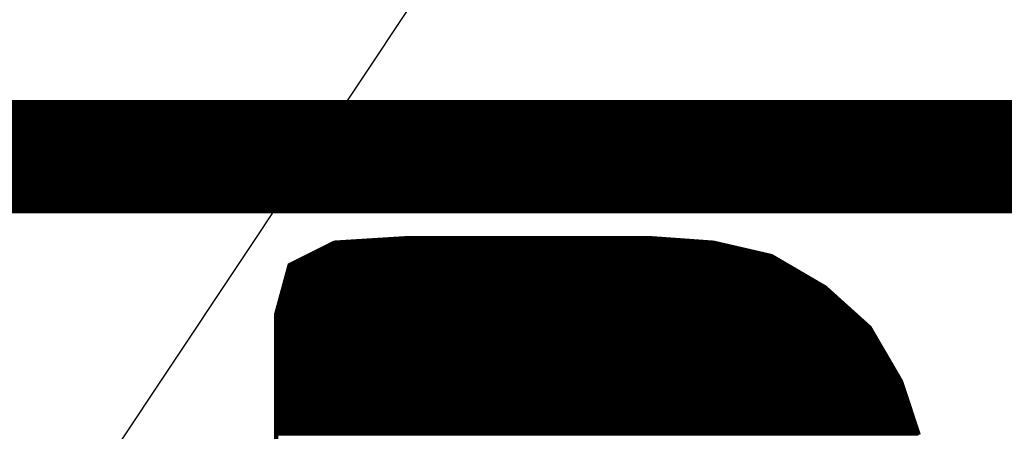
# Model space of a CAD drawing. Extents: x -35 to 35, y -57 to 81.
# Tile 71 of 153: x 13.712 to 15.919, y 10.815 to 11.736. Entities that reach past the tile are written whole.
import ezdxf

# ---------------------------------------------------------------- set-up
doc = ezdxf.new("R2010")
doc.units = 0
for name, color, linetype in [('19', 53, 'CONTINUOUS'), ('20', 253, 'CONTINUOUS'), ('21', 7, 'CONTINUOUS')]:
    doc.layers.add(name, color=color, linetype=linetype)

msp = doc.modelspace()

# ---------------------------------------------------------------- linework, layer by layer
at = {"layer": '19'}
msp.add_line((6.743, 0), (16.903, 15.24), dxfattribs=at)
at = {"layer": '20', "const_width": 0.254}
msp.add_lwpolyline([(10.16, 11.43), (25.4, 11.43)], dxfattribs=at)
at = {"layer": '21', "const_width": 0.01}
for points in [[(14.417, 11.237), (14.317, 11.187)], [(14.403, 11.23), (15.2973, 11.23)], [(14.577, 11.247), (14.417, 11.237)], [(14.465, 11.24), (15.225, 11.24)], [(15.127, 11.247), (14.577, 11.247)], [(15.267, 11.237), (15.127, 11.247)], [(15.397, 11.207), (15.267, 11.237)], [(14.363, 11.21), (15.384, 11.21)], [(14.383, 11.22), (15.3407, 11.22)], [(15.517, 11.137), (15.397, 11.207)], [(14.317, 11.187), (14.287, 11.077)], [(14.323, 11.19), (15.4261, 11.19)], [(14.343, 11.2), (15.409, 11.2)], [(14.3124, 11.17), (15.4604, 11.17)], [(14.3151, 11.18), (15.4433, 11.18)], [(14.3069, 11.15), (15.4947, 11.15)], [(14.3096, 11.16), (15.4776, 11.16)], [(14.2987, 11.12), (15.5359, 11.12)], [(14.3015, 11.13), (15.5248, 11.13)], [(14.3042, 11.14), (15.5119, 11.14)], [(15.617, 11.047), (15.517, 11.137)], [(14.2933, 11.1), (15.5581, 11.1)], [(14.296, 11.11), (15.547, 11.11)], [(14.287, 11.077), (14.287, 9.567)], [(14.2878, 11.08), (15.5803, 11.08)], [(14.2905, 11.09), (15.5692, 11.09)], [(14.287, 11.07), (15.5914, 11.07)], [(14.287, 11.06), (15.6026, 11.06)], [(14.287, 11.05), (15.6137, 11.05)], [(14.287, 11.04), (15.6211, 11.04)], [(14.287, 11.03), (15.6269, 11.03)], [(15.687, 10.927), (15.617, 11.047)], [(14.287, 11.02), (15.6328, 11.02)], [(14.287, 11.01), (15.6386, 11.01)], [(14.287, 11), (15.6444, 11)], [(14.287, 10.99), (15.6503, 10.99)], [(14.287, 10.98), (15.6561, 10.98)], [(14.287, 10.97), (15.6619, 10.97)], [(14.287, 10.96), (15.6678, 10.96)], [(14.287, 10.95), (15.6736, 10.95)], [(14.287, 10.94), (15.6794, 10.94)], [(14.287, 10.93), (15.6852, 10.93)], [(14.287, 10.92), (15.6893, 10.92)], [(15.727, 10.807), (15.687, 10.927)], [(14.287, 10.91), (15.6927, 10.91)], [(14.287, 10.9), (15.696, 10.9)], [(14.287, 10.89), (15.6993, 10.89)], [(14.287, 10.88), (15.7027, 10.88)], [(14.287, 10.87), (15.706, 10.87)], [(14.287, 10.86), (15.7093, 10.86)], [(14.287, 10.85), (15.7127, 10.85)], [(14.287, 10.84), (15.716, 10.84)], [(14.287, 10.83), (15.7193, 10.83)], [(14.287, 10.82), (15.7227, 10.82)], [(14.287, 10.81), (15.726, 10.81)]]:
    msp.add_lwpolyline(points, dxfattribs=at)
at = {"layer": '21', "const_width": 0.005}
for points in [[(14.403, 11.2325, 1), (14.403, 11.2275)], [(14.4168, 11.2395, 1), (14.4172, 11.2345)], [(14.4181, 11.2348, 1), (14.4159, 11.2392)], [(14.465, 11.2425, 1), (14.465, 11.2375)], [(14.577, 11.2495, 1), (14.577, 11.2445)], [(14.5772, 11.2445, 1), (14.5768, 11.2495)], [(15.1272, 11.2495, 1), (15.1268, 11.2445)], [(15.127, 11.2445, 1), (15.127, 11.2495)], [(15.225, 11.2375, 1), (15.225, 11.2425)], [(15.2676, 11.2394, 1), (15.2664, 11.2346)], [(15.2668, 11.2345, 1), (15.2672, 11.2395)], [(15.2973, 11.2275, 1), (15.2973, 11.2325)], [(14.363, 11.2125, 1), (14.363, 11.2075)], [(14.383, 11.2225, 1), (14.383, 11.2175)], [(15.3407, 11.2175, 1), (15.3407, 11.2225)], [(15.384, 11.2075, 1), (15.384, 11.2125)], [(15.3983, 11.2092, 1), (15.3957, 11.2048)], [(15.3964, 11.2046, 1), (15.3976, 11.2094)], [(14.3159, 11.1892, 1), (14.3181, 11.1848)], [(14.3194, 11.1863, 1), (14.3146, 11.1877)], [(14.323, 11.1925, 1), (14.323, 11.1875)], [(14.343, 11.2025, 1), (14.343, 11.1975)], [(15.409, 11.1975, 1), (15.409, 11.2025)], [(15.4261, 11.1875, 1), (15.4261, 11.1925)], [(14.3124, 11.1725, 1), (14.3124, 11.1675)], [(14.3151, 11.1825, 1), (14.3151, 11.1775)], [(15.4433, 11.1775, 1), (15.4433, 11.1825)], [(15.4604, 11.1675, 1), (15.4604, 11.1725)], [(14.3069, 11.1525, 1), (14.3069, 11.1475)], [(14.3096, 11.1625, 1), (14.3096, 11.1575)], [(15.4776, 11.1575, 1), (15.4776, 11.1625)], [(15.4947, 11.1475, 1), (15.4947, 11.1525)], [(14.2987, 11.1225, 1), (14.2987, 11.1175)], [(14.3015, 11.1325, 1), (14.3015, 11.1275)], [(14.3042, 11.1425, 1), (14.3042, 11.1375)], [(15.5119, 11.1375, 1), (15.5119, 11.1425)], [(15.5187, 11.1389, 1), (15.5153, 11.1351)], [(15.5157, 11.1348, 1), (15.5183, 11.1392)], [(15.5248, 11.1275, 1), (15.5248, 11.1325)], [(15.5359, 11.1175, 1), (15.5359, 11.1225)], [(14.2933, 11.1025, 1), (14.2933, 11.0975)], [(14.296, 11.1125, 1), (14.296, 11.1075)], [(15.547, 11.1075, 1), (15.547, 11.1125)], [(15.5581, 11.0975, 1), (15.5581, 11.1025)], [(14.2895, 11.077, 1), (14.2845, 11.077)], [(14.2846, 11.0777, 1), (14.2894, 11.0763)], [(14.2878, 11.0825, 1), (14.2878, 11.0775)], [(14.2905, 11.0925, 1), (14.2905, 11.0875)], [(15.5692, 11.0875, 1), (15.5692, 11.0925)], [(15.5803, 11.0775, 1), (15.5803, 11.0825)], [(14.287, 11.0725, 1), (14.287, 11.0675)], [(14.287, 11.0625, 1), (14.287, 11.0575)], [(15.5914, 11.0675, 1), (15.5914, 11.0725)], [(15.6026, 11.0575, 1), (15.6026, 11.0625)], [(14.287, 11.0525, 1), (14.287, 11.0475)], [(14.287, 11.0425, 1), (14.287, 11.0375)], [(14.287, 11.0325, 1), (14.287, 11.0275)], [(15.6137, 11.0475, 1), (15.6137, 11.0525)], [(15.6192, 11.0483, 1), (15.6148, 11.0457)], [(15.6153, 11.0451, 1), (15.6187, 11.0489)], [(15.6211, 11.0375, 1), (15.6211, 11.0425)], [(15.6269, 11.0275, 1), (15.6269, 11.0325)], [(14.287, 11.0225, 1), (14.287, 11.0175)], [(14.287, 11.0125, 1), (14.287, 11.0075)], [(15.6328, 11.0175, 1), (15.6328, 11.0225)], [(15.6386, 11.0075, 1), (15.6386, 11.0125)], [(14.287, 11.0025, 1), (14.287, 10.9975)], [(14.287, 10.9925, 1), (14.287, 10.9875)], [(15.6444, 10.9975, 1), (15.6444, 11.0025)], [(15.6503, 10.9875, 1), (15.6503, 10.9925)], [(14.287, 10.9825, 1), (14.287, 10.9775)], [(14.287, 10.9725, 1), (14.287, 10.9675)], [(15.6561, 10.9775, 1), (15.6561, 10.9825)], [(15.6619, 10.9675, 1), (15.6619, 10.9725)], [(14.287, 10.9625, 1), (14.287, 10.9575)], [(14.287, 10.9525, 1), (14.287, 10.9475)], [(15.6678, 10.9575, 1), (15.6678, 10.9625)], [(15.6736, 10.9475, 1), (15.6736, 10.9525)], [(14.287, 10.9425, 1), (14.287, 10.9375)], [(14.287, 10.9325, 1), (14.287, 10.9275)], [(14.287, 10.9225, 1), (14.287, 10.9175)], [(15.6794, 10.9375, 1), (15.6794, 10.9425)], [(15.6894, 10.9278, 1), (15.6846, 10.9262)], [(15.6848, 10.9257, 1), (15.6892, 10.9283)], [(15.6852, 10.9275, 1), (15.6852, 10.9325)], [(15.6893, 10.9175, 1), (15.6893, 10.9225)], [(14.287, 10.9125, 1), (14.287, 10.9075)], [(14.287, 10.9025, 1), (14.287, 10.8975)], [(15.6927, 10.9075, 1), (15.6927, 10.9125)], [(15.696, 10.8975, 1), (15.696, 10.9025)], [(14.287, 10.8925, 1), (14.287, 10.8875)], [(14.287, 10.8825, 1), (14.287, 10.8775)], [(15.6993, 10.8875, 1), (15.6993, 10.8925)], [(15.7027, 10.8775, 1), (15.7027, 10.8825)], [(14.287, 10.8725, 1), (14.287, 10.8675)], [(14.287, 10.8625, 1), (14.287, 10.8575)], [(15.706, 10.8675, 1), (15.706, 10.8725)], [(15.7093, 10.8575, 1), (15.7093, 10.8625)], [(14.287, 10.8525, 1), (14.287, 10.8475)], [(14.287, 10.8425, 1), (14.287, 10.8375)], [(15.7127, 10.8475, 1), (15.7127, 10.8525)], [(15.716, 10.8375, 1), (15.716, 10.8425)], [(14.287, 10.8325, 1), (14.287, 10.8275)], [(14.287, 10.8225, 1), (14.287, 10.8175)], [(15.7193, 10.8275, 1), (15.7193, 10.8325)], [(15.7227, 10.8175, 1), (15.7227, 10.8225)]]:
    msp.add_lwpolyline(points, format="xyb", dxfattribs=at)

doc.saveas('drawing.dxf')
